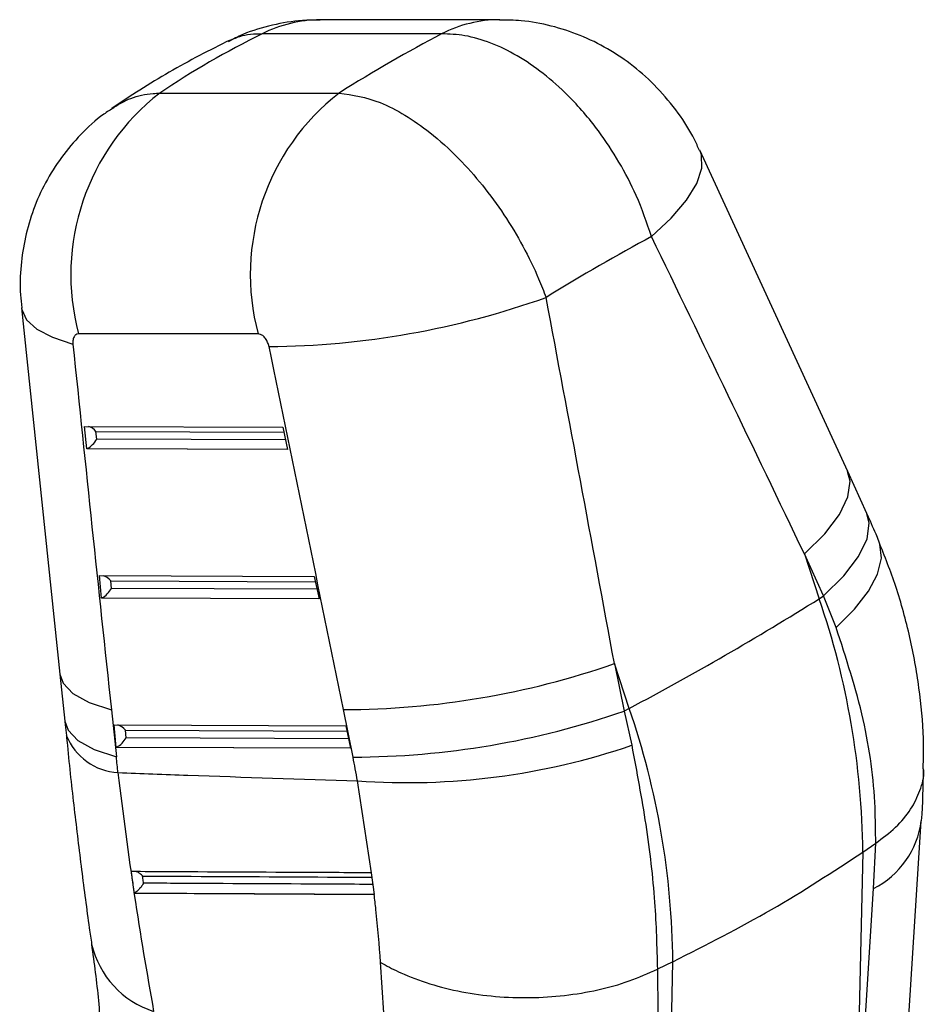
# Model space of a CAD drawing. Extents: x 35 to 384, y 14 to 286.
# Tile 20 of 20: x 337 to 372, y 247 to 286. Entities that reach past the tile are written whole.
import ezdxf

# ---------------------------------------------------------------- set-up
doc = ezdxf.new("R2010")
doc.units = 0
doc.layers.get('0').update_dxf_attribs({"linetype": 'CONTINUOUS'})

msp = doc.modelspace()

# ---------------------------------------------------------------- linework, layer by layer
at = {"color": 7, "linetype": 'CONTINUOUS'}
for p, q in [((355.61913, 285.963743), (348.527158, 285.961079)), ((353.326257, 285.404082), (346.234286, 285.401425)), ((342.184111, 283.063308), (349.276082, 283.065966)), ((369.370349, 268.104782), (363.527499, 280.803309)), ((336.719802, 274.582027), (338.238943, 260.102707)), ((346.072615, 273.549163), (338.980644, 273.546505)), ((339.217729, 269.89342), (347.047143, 269.864322)), ((339.305325, 269.005826), (339.217729, 269.89342)), ((339.696761, 269.383998), (339.667085, 269.684719)), ((347.047143, 269.864322), (347.234475, 268.976358)), ((347.234475, 268.976358), (339.305325, 269.005826)), ((370.129626, 266.44742), (369.370268, 268.104954)), ((367.659745, 264.849268), (368.244869, 263.082038)), ((368.419103, 263.191728), (367.659745, 264.849268)), ((339.800032, 263.992986), (348.292461, 263.961419)), ((339.887628, 263.105392), (339.800032, 263.992986)), ((348.292461, 263.961419), (348.479792, 263.073456)), ((340.279065, 263.483564), (340.249388, 263.784285)), ((348.479792, 263.073456), (339.887628, 263.105392)), ((368.244869, 263.082038), (368.419103, 263.191728)), ((368.910107, 261.950395), (368.419103, 263.191728)), ((360.738528, 258.748719), (360.153403, 260.51595)), ((360.153403, 260.51595), (360.534365, 258.639966)), ((338.238987, 260.102289), (338.437658, 258.240791)), ((340.273728, 258.695806), (340.4724, 256.834308)), ((349.824138, 256.823261), (349.443177, 258.699245)), ((360.738528, 258.748719), (360.534365, 258.639966)), ((360.534365, 258.639966), (360.836316, 257.289495)), ((340.382335, 258.092552), (349.537776, 258.058523)), ((340.469931, 257.204958), (340.382335, 258.092552)), ((349.537776, 258.058523), (349.725108, 257.170553)), ((340.861367, 257.583123), (340.831691, 257.883851)), ((349.725108, 257.170553), (340.469931, 257.204958)), ((350.555592, 252.249744), (349.997313, 255.885987)), ((371.577798, 243.231049), (372.279003, 254.292866)), ((369.967701, 253.070696), (370.478968, 253.423341)), ((370.394771, 251.628917), (370.480275, 253.424234)), ((370.480275, 253.424234), (370.478968, 253.423341)), ((369.967701, 253.070696), (369.695256, 240.57021)), ((350.558323, 252.249732), (350.555592, 252.249744)), ((350.666301, 251.396207), (350.558323, 252.249732)), ((341.175917, 251.445985), (341.18471, 251.450915)), ((341.175917, 251.445985), (350.661805, 251.396232)), ((350.661805, 251.396232), (350.666301, 251.396207)), ((369.695256, 240.57021), (370.394771, 251.628917)), ((351.047868, 246.716824), (350.91174, 248.712309)), ((362.46136, 248.737377), (361.852065, 248.443136)), ((362.188915, 236.236892), (362.46136, 248.737377)), ((361.852065, 248.443136), (361.850507, 248.442375)), ((361.850507, 248.442375), (361.868198, 246.706631))]:
    msp.add_line(p, q, dxfattribs=at)
at = {"color": 8, "linetype": 'CONTINUOUS'}
for p, q in [((339.667085, 269.684719), (347.090855, 269.657129)), ((347.154324, 269.356278), (339.696761, 269.383998)), ((339.335538, 269.021824), (347.231075, 268.992473)), ((340.249388, 263.784285), (348.336172, 263.754225)), ((348.399641, 263.453374), (340.279065, 263.483564)), ((339.917841, 263.121383), (348.476391, 263.089577)), ((340.831691, 257.883851), (349.581488, 257.851329)), ((340.500145, 257.220949), (349.721708, 257.186673)), ((349.644957, 257.550478), (340.861367, 257.583123))]:
    msp.add_line(p, q, dxfattribs=at)
at = {"color": 8, "linetype": 'CONTINUOUS', "flags": 128}
for points in [[(361.619242, 277.394454), (362.400731, 278.120545), (363.003159, 278.825904), (363.409248, 279.490277), (363.607356, 280.094635), (363.5918, 280.621626), (363.527149, 280.804067)], [(336.719896, 274.581111), (336.730854, 274.508094), (336.924355, 274.10348), (337.335158, 273.735057), (337.951922, 273.412978), (338.757627, 273.146147)], [(367.659745, 264.849268), (368.46416, 265.642531), (369.045352, 266.404096), (369.383288, 267.107712), (369.466319, 267.729131), (369.37011, 268.105302)], [(368.419103, 263.191728), (369.223518, 263.984992), (369.80471, 264.746556), (370.142646, 265.450173), (370.225677, 266.071597), (370.129626, 266.44742)], [(368.910107, 261.950395), (369.642321, 262.670782), (370.19468, 263.379225), (370.551974, 264.05624), (370.704368, 264.683167), (370.647667, 265.242761), (370.604604, 265.361458)], [(338.238877, 260.103326), (338.364423, 259.745096), (338.757637, 259.337539), (339.401181, 258.98387), (340.273728, 258.695806)], [(338.437658, 258.240791), (338.563097, 257.883597), (338.956311, 257.47604), (339.599852, 257.122372), (340.4724, 256.834308)]]:
    msp.add_lwpolyline(points, dxfattribs=at)
at = {"color": 8, "linetype": 'CONTINUOUS'}
for centre, radius, start, end in [((348.541031, 280.927533), 5.033565, 90.1579079, 117.2756983), ((355.633105, 280.929853), 5.033913, 90.1919837, 117.2749746), ((340.675177, 258.54985), 2.346296, 201.7052808, 266.6217409), ((368.810397, 254.74848), 3.498845, 296.9252433, 352.669794), ((343.067919, 250.270605), 3.671715, 193.195098, 252.1776314)]:
    msp.add_arc(centre, radius, start, end, dxfattribs=at)
at = {"color": 7, "linetype": 'CONTINUOUS'}
for centre, radius, start, end in [((347.756697, 275.889947), 9.083547, 127.8416509, 194.9506839), ((354.84866, 275.892608), 9.08354, 127.8416216, 194.9507132), ((346.216928, 306.444157), 33.401761, 270.4940158, 289.6542374), ((304.458987, 364.906353), 120.15336, 297.9303291, 302.06429437), ((338.339291, 252.781735), 31.62973, 0.523446, 19.0051144), ((349.384915, 291.521684), 32.822491, 270.1017044, 289.1524397), ((349.765818, 289.64604), 32.822831, 270.1018045, 289.152341), ((330.83295, 248.448417), 31.62973, 0.523446, 19.0051144), ((351.977285, 283.150524), 27.336336, 265.8464275, 288.9095611)]:
    msp.add_arc(centre, radius, start, end, dxfattribs=at)
for centre, major_axis, ratio, start_param, end_param in [((390.673437, 228.709037), (54.473812, -49.177957), 0.659132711, 2.884451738, 2.978539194), ((336.781282, 228.688839), (38.462459, 58.817394), 0.411688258, 0.636337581, 0.730425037), ((336.781282, 228.688839), (46.018864, 51.745673), 0.308981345, 0.701412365, 0.798235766), ((315.419421, 293.207269), (-160.1168, 323.285524), 0.095746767, 4.577270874, 4.616125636), ((315.419421, 293.207269), (-73.07966, 373.297299), 0.09947047, 4.60524816, 4.644102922), ((370.963761, 290.962139), (-36.826674, 370.053823), 0.090991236, 1.609902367, 1.649042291), ((309.380017, 290.939058), (-78.667652, 369.991065), 0.086353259, 4.606797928, 4.64565269), ((339.440606, 269.599663), (0.28108, -0.255659), 0.592177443, 1.276237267, 2.284493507), ((339.470284, 269.298938), (0.264141, 0.290405), 0.336051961, 3.859515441, 5.292929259), ((339.499399, 269.003917), (0.295527, 0.100467), 0.254289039, 2.069819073, 2.197779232), ((340.02291, 263.699227), (0.28108, -0.255659), 0.592177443, 1.276237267, 2.284493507), ((340.052588, 263.398503), (0.264141, 0.290405), 0.336051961, 3.859515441, 5.292929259), ((340.081703, 263.103481), (0.295527, 0.100467), 0.254289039, 2.069819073, 2.197779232), ((340.605213, 257.798792), (0.28108, -0.255659), 0.592177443, 1.276237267, 2.284493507), ((340.664006, 257.203045), (0.295527, 0.100467), 0.254289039, 2.069819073, 2.197779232), ((340.634891, 257.498067), (0.264141, 0.290405), 0.336051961, 3.859515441, 5.292929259), ((301.65508, 267.012957), (-20.608727, 55.530823), 0.602061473, 4.301501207, 4.312707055), ((338.758367, 257.395614), (-6.075169, 16.369723), 0.602061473, 4.402437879, 4.458431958)]:
    msp.add_ellipse(centre, major_axis=major_axis, ratio=ratio, start_param=start_param, end_param=end_param, dxfattribs=at)
for points, knots in [([(348.520053, 285.939691), (348.288322, 285.942363), (347.654476, 285.949671), (346.628823, 285.75998), (345.637313, 285.482503), (345.085471, 285.193779), (344.893297, 285.093233)], [0, 0, 0, 0, 0.1844373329, 0.504485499, 0.8274407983, 1, 1, 1, 1]), ([(363.510675, 280.79747), (363.449191, 280.940659), (363.225652, 281.461259), (362.675201, 282.306818), (361.870509, 283.286823), (360.927579, 284.136885), (359.903671, 284.83113), (358.809489, 285.368391), (357.658532, 285.738321), (356.585776, 285.942404), (355.898802, 285.944637), (355.614196, 285.945562)], [0, 0, 0, 0, 0.0468887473, 0.1704755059, 0.3016987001, 0.427747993, 0.5510656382, 0.6731607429, 0.7934427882, 0.9144254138, 1, 1, 1, 1]), ([(361.619242, 277.394454), (361.433427, 277.93885), (361.090806, 278.942651), (360.353256, 280.34839), (359.46412, 281.7025), (358.442035, 282.891043), (357.345349, 283.864026), (356.313863, 284.568882), (355.26964, 285.068832), (354.257595, 285.369475), (353.629677, 285.392808), (353.326257, 285.404082)], [0, 0, 0, 0, 0.128292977, 0.23655694, 0.34482123, 0.483525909, 0.587989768, 0.692453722, 0.797237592, 0.902021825, 1, 1, 1, 1]), ([(344.965447, 285.158893), (344.560821, 284.956636), (343.339508, 284.346149), (341.778249, 283.444603), (340.659465, 282.70299), (340.29091, 282.458685)], [0, 0, 0, 0, 0.2493820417, 0.7527278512, 1, 1, 1, 1]), ([(349.276082, 283.065966), (349.806266, 282.987118), (350.637016, 282.86357), (351.874336, 282.215795), (352.924587, 281.489379), (353.963843, 280.550609), (354.948386, 279.438559), (355.804393, 278.270204), (356.552707, 277.019787), (357.09552, 275.912194), (357.357007, 275.233393), (357.451383, 274.9884)], [0, 0, 0, 0, 0.1838297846, 0.2880445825, 0.3922592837, 0.5161064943, 0.6224991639, 0.7288918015, 0.8345971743, 0.9403027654, 1, 1, 1, 1]), ([(340.380671, 282.49137), (340.243247, 282.405877), (339.763032, 282.10713), (339.058806, 281.445934), (338.281322, 280.54023), (337.656053, 279.540399), (337.179376, 278.477041), (336.854371, 277.376589), (336.686238, 276.241586), (336.645111, 275.303249), (336.71723, 274.750408), (336.739099, 274.582768)], [0, 0, 0, 0, 0.052931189, 0.184963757, 0.313745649, 0.4432942, 0.569432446, 0.69434717, 0.817645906, 0.944704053, 1, 1, 1, 1]), ([(338.980644, 273.546505), (338.975727, 273.54639), (338.93556, 273.545443), (338.865673, 273.51972), (338.801181, 273.44269), (338.760849, 273.334005), (338.750442, 273.234071), (338.756279, 273.162641), (338.757627, 273.146147)], [0, 0, 0, 0, 0.033512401, 0.273755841, 0.513954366, 0.673699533, 0.924654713, 1, 1, 1, 1]), ([(346.504921, 273.043638), (346.501384, 273.059309), (346.485401, 273.130124), (346.437264, 273.255273), (346.358458, 273.377984), (346.267946, 273.472443), (346.173658, 273.536275), (346.104891, 273.545047), (346.072615, 273.549163)], [0, 0, 0, 0, 0.060465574, 0.273244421, 0.486140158, 0.609924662, 0.816918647, 1, 1, 1, 1]), ([(370.605215, 265.359994), (370.567075, 265.450975), (370.414809, 265.814194), (370.251802, 266.176138), (370.129626, 266.44742)], [0, 0, 0, 0, 0.250484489, 1, 1, 1, 1]), ([(372.353808, 256.361806), (372.363472, 256.76164), (372.389147, 257.823825), (372.2145, 259.566448), (371.851718, 261.571113), (371.327273, 263.511235), (370.833197, 264.760852), (370.598104, 265.355447)], [0, 0, 0, 0, 0.132723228, 0.352587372, 0.571792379, 0.796249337, 1, 1, 1, 1]), ([(370.478968, 253.423341), (370.475341, 253.890501), (370.46302, 255.47742), (370.093622, 258.336531), (369.308185, 260.734864), (368.910107, 261.950395)], [0, 0, 0, 0, 0.170642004, 0.579661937, 1, 1, 1, 1]), ([(338.437658, 258.240791), (338.442679, 258.193546), (338.462759, 258.004592), (338.481725, 257.816023), (338.495948, 257.674602)], [0, 0, 0, 0, 0.250034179, 1, 1, 1, 1]), ([(338.497761, 257.682366), (338.510263, 257.548343), (338.602728, 256.557113), (338.803441, 254.771245), (339.09425, 252.363308), (339.328016, 250.583429), (339.464612, 249.643537), (339.495401, 249.431683)], [0, 0, 0, 0, 0.045649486, 0.337622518, 0.62819096, 0.916193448, 1, 1, 1, 1]), ([(360.836316, 257.289495), (361.034423, 256.236732), (361.43433, 254.111578), (361.776821, 251.134997), (361.827692, 249.315083), (361.852065, 248.443136)], [0, 0, 0, 0, 0.338340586, 0.682989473, 1, 1, 1, 1]), ([(340.536916, 256.207631), (341.4575, 256.174061), (344.612615, 256.059006), (347.764834, 255.95772), (349.997313, 255.885987)], [0, 0, 0, 0, 0.291775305, 1, 1, 1, 1]), ([(340.536916, 256.207631), (340.741835, 254.578603), (341.154813, 251.295593), (341.679693, 248.289544), (341.944129, 246.775096)], [0, 0, 0, 0, 0.496199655, 1, 1, 1, 1]), ([(370.480275, 253.424234), (370.752453, 253.626884), (371.304704, 254.03806), (371.889897, 254.746209), (372.251656, 255.505389), (372.404643, 256.051884), (372.371851, 256.340473), (372.369396, 256.362079)], [0, 0, 0, 0, 0.24147181, 0.489946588, 0.731418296, 0.979892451, 1, 1, 1, 1]), ([(372.29096, 254.299821), (372.29116, 254.302484), (372.342469, 254.986572), (372.357065, 255.653792), (372.371605, 256.318416)], [0, 0, 0, 0, 0.003892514, 1, 1, 1, 1]), ([(362.46136, 248.737377), (363.789351, 249.408144), (366.455498, 250.754812), (368.793995, 252.296775), (369.967701, 253.070696)], [0, 0, 0, 0, 0.498093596, 1, 1, 1, 1]), ([(350.555592, 252.249744), (350.448617, 252.250268), (349.828431, 252.253302), (347.155526, 252.266427), (344.095166, 252.281748), (341.548529, 252.29486), (341.053824, 252.297407)], [0, 0, 0, 0, 0.033767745, 0.195768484, 0.843771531, 1, 1, 1, 1]), ([(341.053824, 252.297407), (341.078085, 252.121889), (341.117412, 251.837372), (341.159712, 251.554394), (341.175917, 251.445985)], [0, 0, 0, 0, 0.616898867, 1, 1, 1, 1]), ([(341.510612, 252.122709), (341.509884, 252.123578), (341.479412, 252.159947), (341.41024, 252.2228), (341.319556, 252.280135), (341.267635, 252.293928), (341.258486, 252.296358)], [0, 0, 0, 0, 0.011355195, 0.475502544, 0.907579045, 1, 1, 1, 1]), ([(341.550989, 251.839683), (341.550608, 251.839001), (341.53508, 251.81116), (341.491308, 251.742558), (341.409209, 251.639765), (341.31835, 251.549217), (341.245145, 251.48811), (341.204908, 251.463346), (341.18471, 251.450915)], [0, 0, 0, 0, 0.005767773, 0.235422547, 0.54832125, 0.748195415, 0.873602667, 1, 1, 1, 1]), ([(341.550989, 251.839683), (341.546663, 251.869568), (341.53302, 251.963814), (341.519705, 252.058231), (341.510612, 252.122709)], [0, 0, 0, 0, 0.317092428, 1, 1, 1, 1]), ([(341.18471, 251.450915), (342.765354, 251.442561), (345.928509, 251.425842), (349.09292, 251.409844), (350.676061, 251.401841)], [0, 0, 0, 0, 0.499704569, 1, 1, 1, 1]), ([(350.91174, 248.712309), (350.858792, 249.399777), (350.791316, 250.275894), (350.684751, 251.197738), (350.661805, 251.396232)], [0, 0, 0, 0, 0.784676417, 1, 1, 1, 1]), ([(339.489795, 249.424298), (339.593019, 248.676102), (339.752172, 247.522528), (339.821849, 246.432729), (339.846335, 246.049762)], [0, 0, 0, 0, 0.648589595, 1, 1, 1, 1]), ([(350.91174, 248.712309), (350.944515, 248.693254), (351.195796, 248.547165), (351.811788, 248.235578), (352.844742, 247.846578), (354.110807, 247.529391), (355.449749, 247.345119), (356.8214, 247.29401), (358.188337, 247.38245), (359.509111, 247.605027), (360.757404, 247.951164), (361.486139, 248.278638), (361.850507, 248.442375)], [0, 0, 0, 0, 0.01148245, 0.088035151, 0.202035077, 0.31603488, 0.430030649, 0.544026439, 0.658019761, 0.772013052, 0.886006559, 1, 1, 1, 1])]:
    msp.add_open_spline(points, degree=3, knots=knots, dxfattribs=at)
at = {"color": 8, "linetype": 'CONTINUOUS'}
for points, knots in [([(346.234286, 285.401425), (345.922238, 285.390848), (345.437833, 285.374431), (345.03591, 285.16684), (344.892902, 285.092978)], [0, 0, 0, 0, 0.644188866, 1, 1, 1, 1]), ([(340.373896, 282.501772), (340.590104, 282.6312), (341.054644, 282.909285), (341.695325, 283.040517), (342.097588, 283.059274), (342.184111, 283.063308)], [0, 0, 0, 0, 0.4059578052, 0.8722278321, 1, 1, 1, 1]), ([(341.510612, 252.122709), (341.638844, 252.122013), (342.280004, 252.118529), (344.973031, 252.104059), (347.868131, 252.088855), (350.250599, 252.076653), (350.580433, 252.074964)], [0, 0, 0, 0, 0.042425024, 0.212125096, 0.890924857, 1, 1, 1, 1]), ([(350.616326, 251.791242), (350.564202, 251.791512), (349.998976, 251.794444), (347.381481, 251.808101), (344.411771, 251.823944), (341.955663, 251.837456), (341.550989, 251.839683)], [0, 0, 0, 0, 0.017245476, 0.187006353, 0.866049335, 1, 1, 1, 1])]:
    msp.add_open_spline(points, degree=3, knots=knots, dxfattribs=at)

doc.saveas('drawing.dxf')
